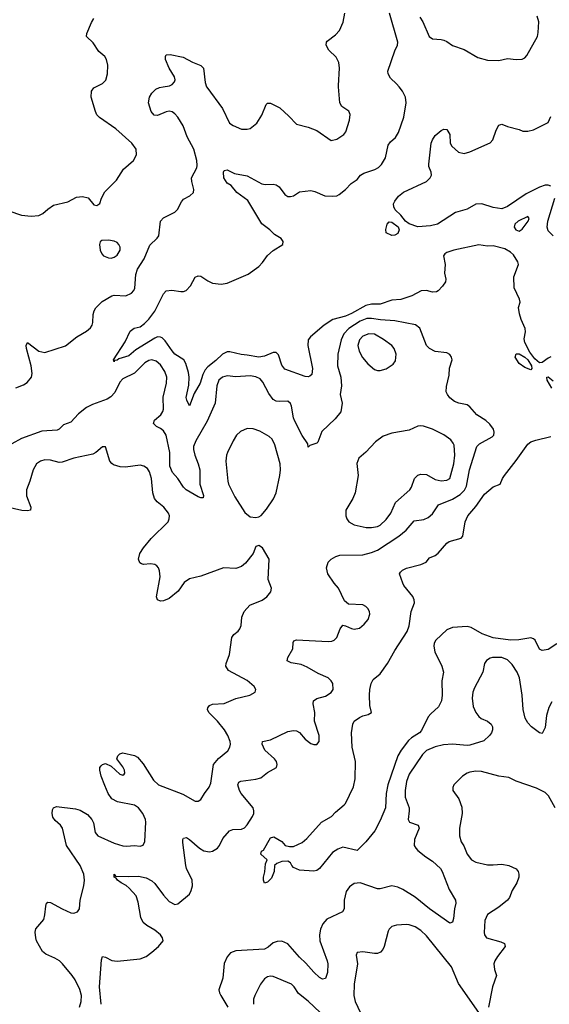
# Model space of a CAD drawing. Header units: inches. Extents: x 2134017 to 2292458, y 756222 to 916513.
# Tile 228 of 256: x 2195177 to 2198838, y 853650 to 860465. Entities that reach past the tile are written whole.
import ezdxf

# ---------------------------------------------------------------- set-up
doc = ezdxf.new("R2010")
doc.units = ezdxf.units.IN
doc.header["$MEASUREMENT"] = 0
doc.layers.add('C1895', color=7, linetype='Continuous')
doc.layers.add('C1896', color=7, linetype='Continuous')

msp = doc.modelspace()

# ---------------------------------------------------------------- linework, layer by layer
at = {"layer": 'C1895', "color": 5}
for points, elevation in [([(2195102, 859142), (2195190, 859113.1), (2195255.2, 859104.8), (2195310, 859110.4), (2195336.6, 859123.4), (2195370, 859154), (2195410, 859180.7), (2195510, 859204), (2195570, 859236), (2195610, 859241), (2195650, 859231.3), (2195690, 859184.7), (2195710, 859178), (2195730, 859192), (2195742.7, 859230), (2195765.3, 859274.7), (2195846.7, 859353.3), (2195895.1, 859430), (2195963.7, 859490), (2195984.5, 859530), (2195980.7, 859570), (2195951.8, 859610), (2195840.7, 859710), (2195728.1, 859788.1), (2195710, 859807.6), (2195699.8, 859830), (2195671.8, 859928.2), (2195672, 859970), (2195690, 859994), (2195702.4, 860000)], 280), ([(2195150, 857918), (2195202.3, 857937.7), (2195227.1, 857952.9), (2195257.6, 857990), (2195263, 858017), (2195256.5, 858070), (2195223.4, 858190), (2195222.3, 858210), (2195229.7, 858230.3), (2195308.4, 858170), (2195350, 858160.9), (2195492.1, 858207.9), (2195572.7, 858270), (2195639.3, 858310), (2195666.9, 858333.1), (2195677.6, 858350), (2195682.4, 858370), (2195684, 858424), (2195691.7, 858450), (2195703.7, 858470), (2195745.9, 858514.1), (2195813.5, 858553.5), (2195830, 858558), (2195910, 858553.6), (2195950, 858571.6), (2195965.3, 858590), (2195972, 858608), (2195979.1, 858700.9), (2195990, 858737.6), (2196036.1, 858810), (2196075.3, 858904.7), (2196128, 858952), (2196138.4, 858970), (2196149.3, 859070), (2196170, 859093), (2196250, 859132.4), (2196268.7, 859151.3), (2196295.4, 859204.6), (2196310, 859224), (2196353.8, 859246.2), (2196379, 859270), (2196381.2, 859290), (2196365.8, 859345.8), (2196365.1, 859370), (2196401.1, 859438.9), (2196404.7, 859455.3), (2196401.7, 859490), (2196380.8, 859570), (2196335.5, 859655.5), (2196307.3, 859730), (2196270, 859790.8), (2196250, 859813.8), (2196230, 859827.8), (2196210, 859831.6), (2196190, 859827.8), (2196130, 859800.9), (2196105.3, 859805.3), (2196085.4, 859830), (2196066.9, 859890), (2196074.7, 859930), (2196090, 859955.5), (2196116.8, 859983.2), (2196144.1, 859995.9), (2196167.5, 860000)], 260), ([(2198850, 858132.6), (2198830, 858122.6), (2198790, 858091.3), (2198770, 858091.2), (2198737.4, 858117.4), (2198703.6, 858163.6), (2198668.8, 858231.2), (2198663.7, 858256.3), (2198674.3, 858305.7), (2198671.2, 858328.8), (2198643.1, 858390), (2198631.9, 858430), (2198626, 858474), (2198636, 858510), (2198632, 858530), (2198596.4, 858610), (2198593.7, 858686.3), (2198624.2, 858770), (2198621.3, 858790), (2198590, 858837.6), (2198570, 858855.6), (2198530, 858879.5), (2198450, 858899.5), (2198410, 858898), (2198350, 858906), (2198177.3, 858870), (2198130, 858853.5), (2198116, 858844), (2198107.7, 858830), (2198117.2, 858770), (2198114.4, 858710), (2198122.3, 858670), (2198121.1, 858650), (2198099.7, 858620.3), (2198070, 858589.6), (2198057.5, 858582.5), (2198030, 858579.7), (2197990, 858589.7), (2197951.8, 858588.2), (2197887.2, 858552.8), (2197812.3, 858527.7), (2197750, 858523), (2197670, 858495.6), (2197610, 858495.8), (2197570, 858487.6), (2197470, 858430.8), (2197430, 858412.9), (2197342.6, 858390), (2197282, 858350), (2197188, 858270), (2197171.7, 858248.3), (2197168.6, 858210), (2197200.9, 858050), (2197195.8, 858010), (2197182.8, 857997.2), (2197170, 857993.6), (2197150, 857995.8), (2197010, 858046.8), (2196990, 858073.3), (2196966.3, 858146.3), (2196950, 858162.7), (2196930, 858162.3), (2196870, 858135.9), (2196830, 858129.9), (2196750, 858144.1), (2196706.9, 858146.9), (2196630, 858167.3), (2196610, 858166), (2196578.9, 858150), (2196533.5, 858106.5), (2196477.2, 858062.8), (2196458.5, 858041.5), (2196441.9, 858010), (2196423.9, 857950), (2196382.6, 857877.4), (2196350, 857793.2), (2196331.1, 857831.1), (2196328.4, 857850), (2196345.4, 857934.6), (2196349.2, 857990), (2196343.9, 858023.9), (2196324.8, 858084.8), (2196310.6, 858110.6), (2196250, 858150.8), (2196230, 858172.9), (2196182.6, 858242.6), (2196162.6, 858262.6), (2196150, 858268.8), (2196130, 858268.9), (2196110, 858260.7), (2195980.4, 858179.6), (2195930, 858139.3), (2195861.5, 858118.5), (2195849.4, 858109.4), (2195832.8, 858107.2), (2195830, 858098), (2195826, 858110), (2195905, 858235), (2195939.5, 858310), (2195969, 858330), (2196010, 858340.4), (2196038.7, 858361.3), (2196070, 858392.9), (2196111.7, 858448.3), (2196170, 858566.8), (2196190, 858587.7), (2196227.8, 858592.2), (2196290, 858583.6), (2196310, 858584.6), (2196328.6, 858591.4), (2196357, 858623), (2196390, 858684), (2196410, 858693.4), (2196430, 858690.5), (2196477.7, 858657.7), (2196510, 858642.4), (2196570, 858634.4), (2196610, 858640.4), (2196755.8, 858704.2), (2196830, 858758), (2196855.5, 858784.5), (2196890, 858832.7), (2196930, 858868), (2196996, 858910), (2196998.4, 858930), (2196983.7, 858950), (2196937.9, 858977.9), (2196905.7, 859010), (2196850, 859053), (2196753.2, 859213.2), (2196678.7, 859270), (2196638.3, 859318.3), (2196610, 859332.7), (2196588, 859370), (2196586, 859410), (2196590, 859422), (2196610, 859426), (2196661.3, 859401.3), (2196750, 859384.2), (2196851.3, 859330), (2196874.9, 859325.1), (2196930, 859327.2), (2196950, 859322), (2196970, 859308.2), (2197010, 859254.9), (2197030, 859242.4), (2197050, 859240.4), (2197070, 859246.4), (2197110, 859273), (2197190, 859283.1), (2197216.2, 859276.2), (2197285.8, 859245.8), (2197337.4, 859242.6), (2197370, 859246), (2197385.1, 859254.9), (2197430, 859290.5), (2197467.9, 859332.1), (2197510, 859359.3), (2197534, 859390), (2197556.9, 859403.1), (2197632.1, 859427.9), (2197657.4, 859442.6), (2197677.4, 859462.6), (2197705.3, 859510), (2197723.8, 859596.2), (2197740.4, 859619.6), (2197775.6, 859650), (2197795.9, 859684.1), (2197832, 859790), (2197849.8, 859890), (2197843.5, 859930), (2197824.4, 859970), (2197799.5, 860000)], 240), ([(2196469.1, 860000), (2196470, 859997.3), (2196577.6, 859850), (2196628, 859750), (2196652.3, 859732.3), (2196710, 859708.2), (2196750, 859706.4), (2196770, 859713), (2196816.2, 859750), (2196850, 859804), (2196881.1, 859878.9), (2196890, 859887.7), (2196910, 859888.5), (2196974.4, 859854.4), (2197038.5, 859798.5), (2197090, 859741), (2197170, 859722), (2197230, 859699.1), (2197330, 859628.2), (2197370, 859638), (2197417.6, 859670), (2197431.1, 859690), (2197457.4, 859770), (2197460.7, 859810), (2197451.3, 859831.3), (2197404.2, 859864.2), (2197389.5, 859890), (2197380.5, 860000)], 260), ([(2198850, 859313.5), (2198830, 859319.8), (2198810, 859318.8), (2198770, 859305.8), (2198679.1, 859260.9), (2198550, 859172.5), (2198510, 859155.3), (2198450, 859165.4), (2198371, 859191), (2198330, 859187.9), (2198270, 859153.6), (2198189.4, 859130.6), (2198064.9, 859050), (2198017.4, 859037.4), (2197930, 859031.6), (2197870, 859053.2), (2197843.5, 859070), (2197812.1, 859112.1), (2197773.1, 859150), (2197762.8, 859170), (2197760.5, 859190), (2197769.6, 859210), (2197795.8, 859244.2), (2197830, 859270.4), (2197990, 859345.7), (2198015.6, 859370), (2198024.5, 859390), (2198022, 859410), (2198005.1, 859450), (2198005.4, 859465.4), (2198020.4, 859610), (2198030, 859634), (2198050, 859664), (2198090, 859698.8), (2198110, 859706.8), (2198130, 859706), (2198150, 859671.3), (2198152.7, 859610), (2198165.5, 859590), (2198210, 859548.7), (2198250, 859539.6), (2198290, 859550.3), (2198430, 859614), (2198447.5, 859632.5), (2198470, 859701), (2198490, 859736), (2198510, 859741), (2198550, 859726), (2198630, 859706), (2198654.4, 859694.4), (2198690, 859693.4), (2198730, 859702), (2198830, 859754), (2198850, 859794)], 220), ([(2198866, 858970), (2198830, 859004.4), (2198822.5, 859030), (2198828.7, 859070), (2198876.5, 859230)], 220), ([(2195739, 853650), (2195727.3, 853770), (2195741.6, 853958.4), (2195750, 853980.7), (2195770, 853975.8), (2195813.9, 853953.9), (2195850, 853947.6), (2196010, 853965.1), (2196050, 853980.6), (2196089.8, 854010), (2196137.3, 854050), (2196168.3, 854090), (2196164.4, 854110), (2196150, 854130.9), (2196110, 854163.1), (2196055.3, 854195.3), (2196030, 854216.2), (2196015.1, 854250), (2195996.8, 854356.8), (2195981.8, 854401.8), (2195934.1, 854454.1), (2195912.3, 854472.3), (2195877.6, 854490), (2195851.8, 854510), (2195843.5, 854523.5), (2195829.6, 854530), (2195828.7, 854550), (2195838, 854538), (2195930, 854534.8), (2195998.1, 854538.1), (2196050, 854525.6), (2196090, 854503.8), (2196110, 854487.2), (2196170, 854406.5), (2196210, 854362), (2196250, 854341.7), (2196270, 854346.4), (2196350, 854412.4), (2196362.6, 854437.4), (2196371.2, 854470), (2196369.1, 854510), (2196330.6, 854590), (2196325.5, 854610), (2196304.2, 854770), (2196304.7, 854790), (2196310, 854800.7), (2196330, 854804.4), (2196350, 854791.7), (2196419.5, 854730), (2196450, 854711.3), (2196490, 854705.2), (2196510, 854709.2), (2196543.6, 854730), (2196558, 854750), (2196581.3, 854798.7), (2196626, 854850), (2196650, 854860.4), (2196710, 854862), (2196730, 854870.4), (2196750, 854892.2), (2196786, 854950), (2196794.5, 854970), (2196796, 854990), (2196789.7, 855010), (2196708.6, 855110), (2196696, 855130), (2196685.4, 855170), (2196692.7, 855187.3), (2196704.9, 855195.1), (2196810, 855207.9), (2196843, 855217), (2196890, 855253.7), (2196952, 855290), (2196956.3, 855310), (2196951.1, 855330), (2196937.4, 855350), (2196871.3, 855410), (2196852, 855450), (2196855.3, 855470), (2196910, 855480.8), (2197030, 855538.3), (2197070, 855544.9), (2197090, 855542.6), (2197110, 855532), (2197150, 855484.6), (2197190, 855455.6), (2197210, 855448.5), (2197230, 855448), (2197247.3, 855470), (2197246.6, 855510), (2197216, 855610), (2197218, 855670), (2197204.5, 855730), (2197207, 855750), (2197230, 855767.7), (2197290, 855782), (2197330, 855808.2), (2197344.2, 855830), (2197341.1, 855870), (2197331.1, 855890), (2197309.6, 855910), (2197239.8, 855939.8), (2197164.4, 855984.4), (2197123.1, 856003.1), (2197053.5, 856013.5), (2197027, 856027), (2197029.8, 856050), (2197066, 856110), (2197066.3, 856153.7), (2197073.1, 856166.9), (2197090, 856173.8), (2197310, 856160.2), (2197335.7, 856164.3), (2197350, 856170.3), (2197369.7, 856190), (2197392.2, 856247.8), (2197410, 856273.4), (2197430, 856270.4), (2197470, 856251.4), (2197490, 856247.7), (2197526.1, 856253.9), (2197558.4, 856281.6), (2197586, 856314), (2197597.8, 856350), (2197595.2, 856370), (2197584.5, 856390), (2197570, 856404.5), (2197550, 856415.3), (2197450, 856419.3), (2197422.5, 856442.5), (2197380.9, 856530), (2197350, 856566), (2197307.6, 856630), (2197297.6, 856670), (2197309.5, 856710), (2197330, 856730.3), (2197362.7, 856750), (2197390, 856759.5), (2197550, 856762.2), (2197610, 856777.6), (2197650, 856794.4), (2197797.7, 856890), (2197847.8, 856932.2), (2197904.1, 856995.9), (2197970, 857006.7), (2198000, 857020), (2198030, 857044.4), (2198073.3, 857106.7), (2198170, 857146.1), (2198221.7, 857178.3), (2198251.6, 857208.4), (2198264.7, 857235.3), (2198285.4, 857350), (2198336.9, 857510), (2198355.1, 857530), (2198442.7, 857577.3), (2198455.1, 857590), (2198457.6, 857610), (2198451.9, 857631.9), (2198426.5, 857666.5), (2198398.4, 857690), (2198336.3, 857730), (2198290, 857786.3), (2198270, 857798.3), (2198211.8, 857811.8), (2198183.6, 857823.6), (2198150, 857848), (2198134.3, 857870), (2198125.7, 857890), (2198127, 857927), (2198145.3, 858005.3), (2198147.3, 858052.7), (2198166, 858110), (2198161.2, 858130), (2198150, 858148.7), (2198130, 858159), (2198050, 858169), (2198009.4, 858189.4), (2197989.3, 858210), (2197943.5, 858330), (2197912.6, 858352.6), (2197770, 858381.4), (2197672.1, 858387.9), (2197610, 858397.9), (2197576.3, 858396.3), (2197530, 858377.7), (2197451.9, 858328.1), (2197417.2, 858290), (2197400.1, 858250), (2197376.2, 858150), (2197375, 858070), (2197396.2, 857990), (2197401.2, 857930), (2197393.1, 857870), (2197406, 857810), (2197395.8, 857750), (2197357.3, 857702.7), (2197266.1, 857613.9), (2197238, 857542), (2197230, 857533.6), (2197182, 857518), (2197170, 857506), (2197169, 857530), (2197130, 857587), (2197076.8, 857690), (2197068.9, 857710), (2197056, 857790), (2197048.5, 857808.5), (2197030, 857825.6), (2196970, 857821.6), (2196950, 857825.5), (2196930, 857836.8), (2196898, 857878), (2196856.6, 857956.6), (2196838.6, 857978.6), (2196810, 857993.1), (2196770, 857999.2), (2196670, 857993.5), (2196610, 858000.4), (2196578.4, 857990), (2196554.3, 857970), (2196540.2, 857930), (2196528.9, 857810), (2196473.3, 857686.7), (2196394, 857550), (2196378.4, 857510), (2196378, 857490), (2196386.8, 857450), (2196411.4, 857391.4), (2196422.6, 857350), (2196422.2, 857250), (2196448.1, 857171.9), (2196445.4, 857154.6), (2196430, 857155.1), (2196410, 857163.1), (2196328.2, 857210), (2196309.2, 857229.2), (2196270, 857289.7), (2196233.1, 857330), (2196215.5, 857375.5), (2196215, 857470), (2196189.1, 857589.1), (2196170, 857618.3), (2196150, 857635.4), (2196122.7, 857650), (2196102, 857670), (2196107.5, 857692.5), (2196151.6, 857730), (2196167.3, 857752.7), (2196170.9, 857770), (2196167.6, 857852.4), (2196190.8, 857950), (2196194.4, 857990), (2196180.6, 858030), (2196150, 858076.8), (2196121.2, 858101.2), (2196090, 858110.6), (2196070, 858105.3), (2196042.3, 858090), (2195970, 858018.5), (2195890, 857980.4), (2195870, 857957.4), (2195834.3, 857885.7), (2195806, 857854), (2195781.3, 857838.7), (2195679, 857801), (2195639.3, 857780.7), (2195583.4, 857736.6), (2195530, 857678.7), (2195478.3, 857661.7), (2195450, 857631.8), (2195435.2, 857624.8), (2195330, 857617.8), (2195190, 857566.4), (2195122, 857530)], 260), ([(2198855.4, 857915.4), (2198823.9, 857970), (2198821.2, 857990), (2198830, 857993.4), (2198865, 857965)], 240), ([(2198890, 856144.4), (2198830, 856106), (2198790, 856099), (2198770, 856109), (2198739.7, 856170), (2198730, 856180.5), (2198710, 856186.6), (2198626.9, 856173.1), (2198570.5, 856169.5), (2198450, 856186.6), (2198374.8, 856214.8), (2198298.2, 856258.2), (2198270, 856264.8), (2198170, 856258), (2198130, 856241.1), (2198052.7, 856170), (2198042.2, 856150), (2198038.9, 856130), (2198048, 856090), (2198095.2, 855990), (2198107.1, 855950), (2198096, 855890), (2198098.4, 855790), (2198092.2, 855750), (2198071.5, 855708.5), (2198018.5, 855661.5), (2198000.3, 855639.7), (2197955.2, 855544.8), (2197941.5, 855530), (2197885.5, 855494.5), (2197864.2, 855475.8), (2197814.8, 855410), (2197790.9, 855370), (2197721.1, 855170), (2197711.3, 855110), (2197705.6, 855010), (2197670, 854922), (2197632.3, 854850), (2197570, 854775.1), (2197510, 854715.3), (2197410, 854736.9), (2197375.3, 854724.7), (2197340.2, 854699.8), (2197250.4, 854590), (2197230, 854577), (2197210, 854572.3), (2197110, 854579), (2197070, 854598), (2197058, 854610), (2197048.7, 854630), (2197030, 854641.2), (2196990, 854638), (2196954.6, 854625.4), (2196937.3, 854610), (2196937, 854570), (2196916.4, 854523.6), (2196890, 854496), (2196869.4, 854489.4), (2196862.9, 854510), (2196863, 854530), (2196872.3, 854567.7), (2196877.2, 854622.8), (2196888, 854650), (2196844, 854690), (2196849.4, 854710), (2196862, 854718), (2196910, 854802), (2196934, 854810), (2196990, 854776), (2197011.3, 854750), (2197041.3, 854741.3), (2197070, 854741.3), (2197130, 854768.9), (2197161.9, 854798.1), (2197263.8, 854910), (2197333.3, 854950), (2197360.1, 854979.9), (2197420.7, 855030), (2197430, 855040.5), (2197485.5, 855154.5), (2197497.1, 855210), (2197498.7, 855330), (2197474.2, 855430), (2197470.9, 855530), (2197479.7, 855590), (2197489.8, 855610.2), (2197524.9, 855635.1), (2197550, 855647.2), (2197584.8, 855655.2), (2197609, 855670), (2197597.7, 855717.7), (2197594, 855790), (2197596.3, 855830), (2197607.6, 855870), (2197621.5, 855898.5), (2197670, 855938), (2197720.5, 856010), (2197770, 856098.7), (2197856.1, 856230), (2197869.9, 856270), (2197884.1, 856370), (2197905.3, 856430), (2197904.5, 856450), (2197893.7, 856473.7), (2197831.6, 856550), (2197824.9, 856564.9), (2197803.7, 856630), (2197810, 856641), (2197824.2, 856655.8), (2197851.1, 856668.9), (2197950, 856693.7), (2197986, 856710), (2198010, 856740.7), (2198050, 856757), (2198070, 856773.4), (2198130, 856841.1), (2198146.5, 856853.5), (2198230, 856875.5), (2198240.5, 856890), (2198257.3, 856990), (2198275.1, 857030), (2198330, 857094.9), (2198390, 857180.8), (2198450, 857232.7), (2198498, 857250), (2198514.3, 857290), (2198528.2, 857310), (2198610, 857413.4), (2198690, 857526.7), (2198710, 857542.6), (2198744.1, 857555.9), (2198850, 857579.3)], 240), ([(2195590.8, 853630), (2195602.4, 853670), (2195603.5, 853710), (2195592.2, 853752.2), (2195559.3, 853819.3), (2195539.3, 853850), (2195472.3, 853930), (2195450.9, 853950.9), (2195419.3, 853970), (2195356.5, 853996.5), (2195334.6, 854014.6), (2195293.7, 854090), (2195287.3, 854110), (2195283.6, 854150), (2195288.5, 854171.5), (2195342.9, 854237.1), (2195351.1, 854270), (2195356.2, 854330), (2195362.7, 854350), (2195370, 854356.3), (2195390, 854354), (2195470, 854310.3), (2195530, 854283.7), (2195550, 854280.4), (2195577.2, 854290), (2195589.6, 854310.4), (2195594.7, 854370), (2195621, 854470), (2195625.3, 854510), (2195618.9, 854550), (2195593.8, 854610), (2195499.3, 854750), (2195472.1, 854870), (2195459.1, 854890), (2195422, 854922), (2195405.1, 854945.1), (2195400.8, 854970), (2195403.9, 854996.1), (2195410.6, 855009.4), (2195430, 855019), (2195562.7, 855002.7), (2195594.2, 854994.2), (2195644.3, 854964.3), (2195675.3, 854930), (2195686, 854906), (2195699.3, 854839.3), (2195717.2, 854817.2), (2195830, 854766), (2195890, 854747.2), (2195915.8, 854744.2), (2195970, 854748.2), (2196010, 854743.8), (2196029.5, 854750.5), (2196042, 854778), (2196049.6, 854910), (2196045.6, 854930), (2196027.8, 854970), (2195998.7, 855010), (2195970, 855028.2), (2195851.7, 855051.7), (2195812.7, 855072.7), (2195788.9, 855108.9), (2195765.2, 855165.2), (2195739.8, 855230), (2195729.7, 855270), (2195731.7, 855288.3), (2195739.6, 855300.4), (2195750, 855310.6), (2195770, 855316.3), (2195810, 855298.8), (2195870, 855244), (2195890, 855236), (2195898, 855242), (2195904, 855250), (2195900.9, 855270), (2195890, 855293.2), (2195849.2, 855350), (2195854, 855370), (2195870, 855382.8), (2195890, 855390.5), (2195970, 855372.2), (2195990, 855361.6), (2196030, 855314.9), (2196101.3, 855201.3), (2196135.3, 855170), (2196303.4, 855103.4), (2196390, 855055.5), (2196410, 855056.3), (2196430, 855067.7), (2196454, 855110), (2196487, 855153), (2196498.8, 855181.2), (2196517.4, 855310), (2196550, 855351.6), (2196615.9, 855404.1), (2196629.6, 855430), (2196633.3, 855450), (2196631.2, 855470), (2196615.1, 855510), (2196591.7, 855550), (2196543.4, 855610), (2196485.1, 855670), (2196475.1, 855690), (2196478.3, 855701.7), (2196490, 855718), (2196510, 855727), (2196590, 855733.2), (2196670, 855767.6), (2196768.7, 855790), (2196804, 855810), (2196809.3, 855830), (2196798, 855850), (2196750, 855891.3), (2196620.9, 855960.9), (2196602.9, 855990), (2196605.1, 856010), (2196628.3, 856071.7), (2196642.7, 856190), (2196657.2, 856210), (2196687.2, 856232.8), (2196699.3, 856250), (2196707.2, 856272.8), (2196711.3, 856330), (2196727.8, 856370), (2196767.9, 856412.1), (2196852.5, 856447.5), (2196885.2, 856470), (2196914, 856506), (2196918, 856530), (2196894, 856590), (2196900.9, 856730), (2196856, 856810), (2196830, 856826), (2196810, 856819), (2196790.5, 856770), (2196737.3, 856702.7), (2196710, 856680.5), (2196670, 856667.6), (2196586, 856670), (2196430, 856613.3), (2196350, 856595.1), (2196314, 856570), (2196271.2, 856508.8), (2196210, 856459.6), (2196170, 856442), (2196150, 856440.9), (2196130, 856449.2), (2196122.4, 856470), (2196148.5, 856610), (2196143.9, 856650), (2196136.9, 856670), (2196125.5, 856685.5), (2196110, 856694.8), (2196082, 856698), (2196033.4, 856693.4), (2196018, 856698), (2196006.1, 856706.1), (2195996.9, 856730), (2196006.6, 856770), (2196032.4, 856810), (2196086.6, 856873.4), (2196202.6, 856990), (2196211, 857010), (2196212.3, 857030), (2196205.7, 857050), (2196173.7, 857090), (2196127.6, 857127.6), (2196108.4, 857150), (2196097.7, 857190), (2196088.7, 857290), (2196075.1, 857335.1), (2196059.7, 857359.7), (2196035.2, 857375.2), (2196010, 857380.7), (2195907, 857367), (2195870.8, 857370.8), (2195824.6, 857384.6), (2195812.7, 857392.7), (2195800.7, 857410), (2195770, 857508), (2195750, 857509), (2195704, 857470), (2195681.5, 857458.5), (2195550, 857430.9), (2195470, 857401.7), (2195450, 857399.8), (2195390, 857417.3), (2195350, 857419.8), (2195320.5, 857410), (2195292.7, 857390), (2195268.8, 857350), (2195246, 857270), (2195223.1, 857210), (2195224.4, 857170), (2195254, 857090), (2195250.3, 857069.7), (2195230, 857065.7), (2195192.1, 857067.9), (2195090, 857090.5)], 280), ([(2198856.1, 855743.9), (2198834.5, 855705.5), (2198818.8, 855650), (2198810, 855565.2), (2198790, 855525.1), (2198770, 855529.6), (2198715.6, 855570), (2198690, 855598.4), (2198672.3, 855630), (2198658.6, 855690), (2198650.6, 855790), (2198631.4, 855910), (2198615.1, 855950), (2198581.8, 856001.8), (2198550, 856033.7), (2198510, 856050.9), (2198444.7, 856050), (2198430, 856046.3), (2198403, 856030), (2198390.5, 856010), (2198379.3, 855950), (2198320.5, 855839.5), (2198310.1, 855809.9), (2198304.6, 855770), (2198312.4, 855712.4), (2198329.2, 855670), (2198350, 855642.3), (2198367.9, 855627.9), (2198410.6, 855610), (2198435.5, 855590), (2198446, 855570), (2198445.5, 855550), (2198438, 855530), (2198424.9, 855510), (2198385.7, 855474.3), (2198290, 855444), (2198270, 855441.7), (2198168.9, 855451.1), (2198107, 855447), (2198050, 855433.3), (2197990, 855406), (2197960.9, 855379.1), (2197870, 855243.1), (2197851.1, 855191.1), (2197840.9, 855130), (2197842.8, 855082.8), (2197868.9, 855010), (2197870.3, 854989.7), (2197862, 854930), (2197871, 854910), (2197930.8, 854890), (2197939.3, 854870), (2197907.2, 854790), (2197903.1, 854750), (2197914.6, 854730), (2197930, 854715.6), (2197985.7, 854670), (2198030, 854640.9), (2198084.9, 854590), (2198097.4, 854570), (2198145.8, 854445.8), (2198190.3, 854370), (2198192.7, 854350), (2198182.7, 854310), (2198176.7, 854243.3), (2198170, 854219), (2198150, 854212.7), (2198010, 854311.3), (2197912, 854392), (2197824.6, 854444.6), (2197790, 854460.2), (2197750, 854469), (2197670, 854449.8), (2197650, 854449.8), (2197530, 854489.8), (2197490, 854485.4), (2197457, 854463), (2197434.6, 854430), (2197421.1, 854370), (2197420.4, 854310), (2197409, 854291), (2197301.1, 854238.9), (2197272.4, 854207.6), (2197255.2, 854170), (2197248.3, 854130), (2197251.2, 854090), (2197303.2, 853950), (2197306.3, 853930), (2197303.8, 853870), (2197290, 853829.3), (2197270, 853824.5), (2197250, 853835.1), (2197210, 853873), (2197155.7, 853935.7), (2197110, 853976.1), (2197030, 854068.2), (2196990, 854086.9), (2196955.6, 854084.4), (2196930, 854075.1), (2196894.5, 854045.5), (2196868.1, 854031.9), (2196670, 854019.7), (2196634.1, 854005.9), (2196610, 853979.5), (2196590, 853933.2), (2196582, 853830), (2196554.3, 853750), (2196557.7, 853730), (2196567.9, 853710), (2196615.2, 853630)], 260), ([(2198879.5, 855010), (2198833.5, 855093.5), (2198810, 855116.2), (2198750, 855145.1), (2198610, 855195.1), (2198559.6, 855219.6), (2198490, 855229), (2198370, 855261.6), (2198330, 855263.6), (2198290, 855256.5), (2198270, 855249.8), (2198238, 855230), (2198177.1, 855170), (2198170.6, 855150), (2198170.7, 855130.7), (2198211.7, 855071.7), (2198234.1, 855014.1), (2198234.9, 854970), (2198216.9, 854870), (2198217.2, 854817.2), (2198230, 854774.8), (2198246.7, 854746.7), (2198270.3, 854690), (2198301.3, 854650), (2198330, 854632.9), (2198410, 854616.5), (2198450, 854614.9), (2198510, 854620.3), (2198558, 854610), (2198608.4, 854588.4), (2198622, 854570), (2198627.7, 854550), (2198627.7, 854530), (2198614, 854490), (2198581.2, 854438.8), (2198562, 854390), (2198550, 854372), (2198490, 854321.6), (2198410, 854272), (2198391.8, 854230), (2198388.2, 854148.2), (2198390.3, 854130), (2198403.1, 854110), (2198502.7, 854082.7), (2198527.7, 854070), (2198533.4, 854050), (2198479.5, 853980.5), (2198461.7, 853950), (2198455.6, 853930), (2198458.9, 853890), (2198472.4, 853850), (2198444.9, 853770), (2198418.9, 853630)], 280), ([(2198350, 853592.8), (2198210, 853794), (2198162.2, 853910), (2197990, 854124.5), (2197950, 854160.3), (2197910, 854185.6), (2197870, 854201), (2197850, 854203.1), (2197781.4, 854198.6), (2197750.3, 854189.7), (2197730.4, 854170), (2197723.7, 854156.3), (2197696, 854050), (2197687, 854030), (2197670.2, 854009.8), (2197650, 854001.7), (2197630, 854001), (2197550, 854014), (2197510.6, 854009.4), (2197503.8, 853990), (2197511.7, 853930), (2197488.6, 853790), (2197487.7, 853710), (2197495.2, 853670), (2197552.1, 853552.1)], 280), ([(2197253.1, 853593.1), (2197170, 853670.9), (2197104, 853724), (2197074.7, 853770), (2197055.6, 853790), (2196930, 853843.1), (2196910, 853845.3), (2196890, 853840.4), (2196870, 853827.1), (2196840.8, 853790), (2196802, 853710), (2196793.8, 853686.2), (2196792.1, 853650)], 280)]:
    msp.add_lwpolyline(points, dxfattribs=dict(at, elevation=elevation))
for points, elevation in [([(2197750, 858971.1), (2197711.5, 858990), (2197707.2, 859012.8), (2197718, 859050), (2197730, 859066.8), (2197750, 859063.1), (2197792.4, 859032.4), (2197800.2, 859010), (2197790, 858984.5), (2197770, 858972.8)], 220), ([(2198690, 859103.7), (2198623.1, 859070), (2198600.9, 859050), (2198595.8, 859030), (2198606.4, 859010), (2198630, 859000.5), (2198650, 859015.5), (2198692.3, 859070), (2198699.6, 859090)], 240), ([(2195790, 858938.9), (2195743.4, 858936.6), (2195733, 858927), (2195728.2, 858910), (2195732.2, 858870), (2195744.2, 858844.2), (2195757.1, 858830), (2195790, 858816.5), (2195810, 858815.6), (2195830, 858821.1), (2195850, 858836.4), (2195870.9, 858870), (2195872.3, 858890), (2195862.4, 858910), (2195850, 858922.4), (2195830, 858932.4)], 280), ([(2197590, 858291.1), (2197550, 858274.5), (2197526.6, 858250), (2197515.3, 858210), (2197522.7, 858170), (2197546.3, 858126.3), (2197583.2, 858083.2), (2197630, 858044.2), (2197650, 858037.1), (2197670, 858036.8), (2197710, 858048.5), (2197759.8, 858080.2), (2197775.9, 858104.1), (2197779.9, 858150), (2197766.8, 858190), (2197749.9, 858209.9), (2197692.5, 858252.5), (2197630, 858287.9)], 280), ([(2198710, 858042), (2198670, 858057.2), (2198630, 858085.2), (2198602, 858130), (2198608.2, 858151.8), (2198630, 858151.6), (2198668.2, 858130), (2198690.4, 858110), (2198714.8, 858070), (2198718, 858050)], 240), ([(2196750, 857634.6), (2196704.1, 857615.9), (2196676.5, 857590), (2196651.4, 857550), (2196613.1, 857470), (2196606.3, 857450), (2196602.7, 857410), (2196615.2, 857270), (2196619.6, 857250), (2196663.2, 857163.2), (2196734.1, 857054.1), (2196770, 857023.8), (2196810, 857018.4), (2196830, 857024.9), (2196846.3, 857033.7), (2196882.6, 857077.4), (2196931.4, 857148.6), (2196949.7, 857190), (2196975.3, 857310), (2196979.3, 857350), (2196976.8, 857390), (2196941.4, 857521.4), (2196921.8, 857561.8), (2196900.6, 857580.6), (2196837, 857617), (2196790, 857632.5)], 280), ([(2197950, 857654.7), (2197930, 857651.6), (2197870, 857623.5), (2197750, 857604.3), (2197690, 857582.4), (2197636.5, 857543.5), (2197570, 857472), (2197520.7, 857430), (2197506.7, 857393.3), (2197517.1, 857310), (2197495.5, 857190), (2197480.5, 857150), (2197430.6, 857070), (2197430.5, 857030), (2197438, 857010), (2197453, 856990), (2197488.4, 856968.4), (2197571.3, 856951.3), (2197610, 856949.3), (2197650, 856956.9), (2197670, 856967.6), (2197710, 857004.7), (2197742.2, 857050), (2197775.5, 857124.5), (2197873.7, 857210), (2197886, 857230), (2197906, 857290), (2197930, 857312.9), (2197950, 857319.6), (2197990, 857317.3), (2198050, 857283.2), (2198090, 857273.8), (2198130, 857276.9), (2198149.8, 857290.2), (2198178, 857390), (2198186, 857450), (2198179.4, 857519.4), (2198174.4, 857534.4), (2198157.1, 857557.1), (2198110, 857590.8), (2198030, 857632), (2197968.5, 857651.5)], 280)]:
    msp.add_lwpolyline(points, close=True, dxfattribs=dict(at, elevation=elevation))
at = {"layer": 'C1896', "color": 5}
for points, elevation in [([(2197380.5, 860000), (2197379.7, 860010), (2197386.9, 860130), (2197383.5, 860170), (2197365.1, 860205.1), (2197313.9, 860253.9), (2197296.2, 860290), (2197297, 860310), (2197302.6, 860317.4), (2197360.7, 860359.3), (2197388.6, 860391.4), (2197412.7, 860447.3), (2197423.5, 860510)], 260), ([(2197799.5, 860000), (2197781.6, 860021.6), (2197740.1, 860060.1), (2197723.6, 860090), (2197721.6, 860110), (2197769.8, 860250.2), (2197789.6, 860290), (2197791.1, 860310), (2197732.8, 860510)], 240), ([(2197942.9, 860482.9), (2197964.7, 860450), (2198007.8, 860347.8), (2198030, 860332), (2198090, 860328.5), (2198110, 860323.1), (2198130, 860314.4), (2198170, 860286), (2198250, 860259.3), (2198343.8, 860203.8), (2198410, 860183.9), (2198490, 860182.6), (2198550, 860195.8), (2198610, 860190.4), (2198650, 860192.7), (2198670, 860202), (2198683.8, 860216.2), (2198756.9, 860350), (2198762.4, 860377.6), (2198765.5, 860450), (2198755.4, 860490)], 240), ([(2195702.4, 860000), (2195750, 860023), (2195772.5, 860047.5), (2195784.2, 860090), (2195785.6, 860150), (2195776.2, 860190), (2195764.5, 860210), (2195724.8, 860244.8), (2195685.1, 860305.1), (2195639.5, 860350), (2195641.6, 860370), (2195673.4, 860446.6), (2195690, 860472.7)], 280), ([(2196167.5, 860000), (2196212.2, 860007.8), (2196230, 860016.9), (2196246, 860034), (2196250.8, 860050), (2196247.8, 860070), (2196209.8, 860130), (2196185.6, 860190), (2196183.7, 860210), (2196190, 860221), (2196216.5, 860223.5), (2196305.8, 860205.8), (2196370.5, 860170.5), (2196428.3, 860148.3), (2196447.3, 860130), (2196458.7, 860030), (2196469.1, 860000)], 260)]:
    msp.add_lwpolyline(points, dxfattribs=dict(at, elevation=elevation))

doc.saveas('drawing.dxf')
